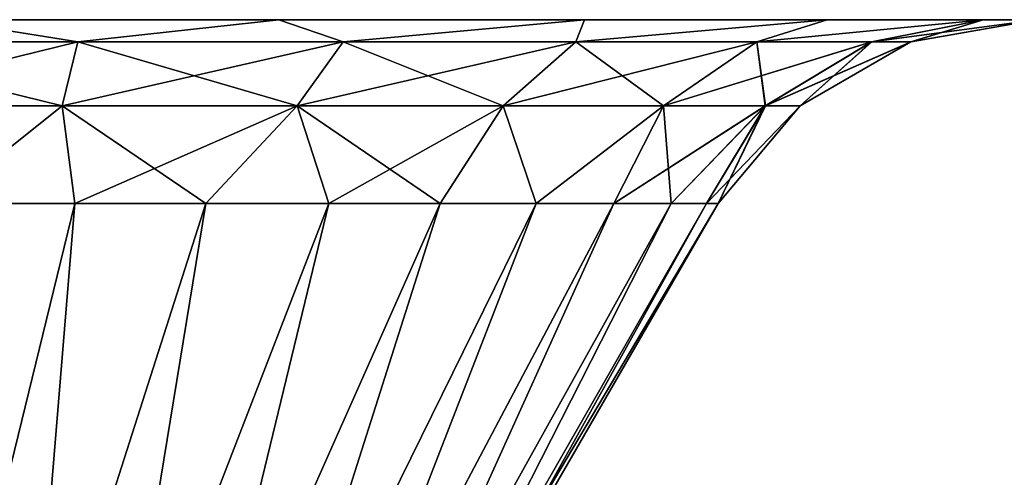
# Model space of a CAD drawing. Header units: millimetres. Extents: x -135 to 135, y -102 to 22.
# Tile 13 of 86: x -99.56 to -94.21, y 12.51 to 15. Entities that reach past the tile are written whole.
import ezdxf

# ---------------------------------------------------------------- set-up
doc = ezdxf.new("R2010")
doc.units = ezdxf.units.MM
doc.header["$LTSCALE"] = 65.185185
for name, color, linetype in [('193', 7, 'CONTINUOUS'), ('194', 7, 'CONTINUOUS'), ('199', 7, 'CONTINUOUS'), ('200', 7, 'CONTINUOUS'), ('211', 7, 'CONTINUOUS'), ('212', 7, 'CONTINUOUS'), ('216', 7, 'CONTINUOUS'), ('217', 7, 'CONTINUOUS'), ('6', 7, 'CONTINUOUS'), ('9', 7, 'CONTINUOUS')]:
    doc.layers.add(name, color=color, linetype=linetype)

msp = doc.modelspace()

# ---------------------------------------------------------------- linework, layer by layer
at = {"layer": '193', "linetype": 'Continuous'}
for points in [[(-100, 14, -50.7543), (-100, 11, -49.0223), (-99.265, 14, -50.69), (-100, 14, -50.7543)], [(-100, 11, -49.0223), (-99.5123, 11, -48.9743), (-99.265, 14, -50.69), (-100, 11, -49.0223)], [(-99.5123, 11, -48.9743), (-99.0433, 11, -48.832), (-98.5524, 14, -50.4991), (-99.5123, 11, -48.9743)], [(-99.265, 14, -50.69), (-99.5123, 11, -48.9743), (-98.5524, 14, -50.4991), (-99.265, 14, -50.69)], [(-99.0433, 11, -48.832), (-98.6111, 11, -48.601), (-97.8838, 14, -50.1872), (-99.0433, 11, -48.832)], [(-98.5524, 14, -50.4991), (-99.0433, 11, -48.832), (-97.8838, 14, -50.1872), (-98.5524, 14, -50.4991)], [(-98.6111, 11, -48.601), (-98.2322, 11, -48.2901), (-97.2794, 14, -49.764), (-98.6111, 11, -48.601)], [(-97.8838, 14, -50.1872), (-98.6111, 11, -48.601), (-97.2794, 14, -49.764), (-97.8838, 14, -50.1872)], [(-98.2322, 11, -48.2901), (-97.9213, 11, -47.9112), (-96.7578, 14, -49.2423), (-98.2322, 11, -48.2901)], [(-97.2794, 14, -49.764), (-98.2322, 11, -48.2901), (-96.7578, 14, -49.2423), (-97.2794, 14, -49.764)], [(-97.9213, 11, -47.9112), (-97.6903, 11, -47.479), (-96.3347, 14, -48.6379), (-97.9213, 11, -47.9112)], [(-96.7578, 14, -49.2423), (-97.9213, 11, -47.9112), (-96.3347, 14, -48.6379), (-96.7578, 14, -49.2423)], [(-97.6903, 11, -47.479), (-97.548, 11, -47.01), (-96.023, 14, -47.9692), (-97.6903, 11, -47.479)], [(-96.3347, 14, -48.6379), (-97.6903, 11, -47.479), (-96.023, 14, -47.9692), (-96.3347, 14, -48.6379)], [(-97.548, 11, -47.01), (-97.5, 11, -46.5223), (-95.8321, 14, -47.2564), (-97.548, 11, -47.01)], [(-96.023, 14, -47.9692), (-97.548, 11, -47.01), (-95.8321, 14, -47.2564), (-96.023, 14, -47.9692)], [(-97.5, 11, -46.5223), (-95.7679, 14, -46.5223), (-95.8321, 14, -47.2564), (-97.5, 11, -46.5223)]]:
    msp.add_3dface(points, dxfattribs=at)
at = {"layer": '194', "linetype": 'Continuous'}
for points in [[(-99.265, 14, -42.3545), (-100, 11, -44.0223), (-100, 14, -42.2902), (-99.265, 14, -42.3545)], [(-99.5123, 11, -44.0703), (-100, 11, -44.0223), (-99.265, 14, -42.3545), (-99.5123, 11, -44.0703)], [(-99.0433, 11, -44.2126), (-99.5123, 11, -44.0703), (-98.5524, 14, -42.5455), (-99.0433, 11, -44.2126)], [(-98.5524, 14, -42.5455), (-99.5123, 11, -44.0703), (-99.265, 14, -42.3545), (-98.5524, 14, -42.5455)], [(-98.6111, 11, -44.4436), (-99.0433, 11, -44.2126), (-97.8837, 14, -42.8574), (-98.6111, 11, -44.4436)], [(-97.8837, 14, -42.8574), (-99.0433, 11, -44.2126), (-98.5524, 14, -42.5455), (-97.8837, 14, -42.8574)], [(-97.2794, 14, -43.2806), (-98.6111, 11, -44.4436), (-97.8837, 14, -42.8574), (-97.2794, 14, -43.2806)], [(-98.2322, 11, -44.7545), (-98.6111, 11, -44.4436), (-97.2794, 14, -43.2806), (-98.2322, 11, -44.7545)], [(-97.9213, 11, -45.1334), (-98.2322, 11, -44.7545), (-96.7578, 14, -43.8023), (-97.9213, 11, -45.1334)], [(-96.7578, 14, -43.8023), (-98.2322, 11, -44.7545), (-97.2794, 14, -43.2806), (-96.7578, 14, -43.8023)], [(-96.3347, 14, -44.4067), (-97.9213, 11, -45.1334), (-96.7578, 14, -43.8023), (-96.3347, 14, -44.4067)], [(-97.6903, 11, -45.5656), (-97.9213, 11, -45.1334), (-96.3347, 14, -44.4067), (-97.6903, 11, -45.5656)], [(-97.548, 11, -46.0346), (-97.6903, 11, -45.5656), (-96.023, 14, -45.0754), (-97.548, 11, -46.0346)], [(-96.023, 14, -45.0754), (-97.6903, 11, -45.5656), (-96.3347, 14, -44.4067), (-96.023, 14, -45.0754)], [(-95.7679, 14, -46.5223), (-97.5, 11, -46.5223), (-97.548, 11, -46.0346), (-95.7679, 14, -46.5223)], [(-95.7679, 14, -46.5223), (-97.548, 11, -46.0346), (-95.8321, 14, -45.7882), (-95.7679, 14, -46.5223)], [(-95.8321, 14, -45.7882), (-97.548, 11, -46.0346), (-96.023, 14, -45.0754), (-95.8321, 14, -45.7882)]]:
    msp.add_3dface(points, dxfattribs=at)
at = {"layer": '199', "linetype": 'Continuous'}
for points in [[(-100.7515, 14.8796, -51.7493), (-99.2485, 14.8796, -51.7493), (-100, 15, -52.4864), (-100.7515, 14.8796, -51.7493)], [(-100, 15, -52.4864), (-99.2485, 14.8796, -51.7493), (-98.157, 15, -52.1945), (-100, 15, -52.4864)], [(-99.2485, 14.8796, -51.7493), (-97.8063, 14.8796, -51.3258), (-98.157, 15, -52.1945), (-99.2485, 14.8796, -51.7493)], [(-98.157, 15, -52.1945), (-97.8063, 14.8796, -51.3258), (-96.4943, 15, -51.3473), (-98.157, 15, -52.1945)], [(-97.8063, 14.8796, -51.3258), (-96.5419, 14.8796, -50.5132), (-96.4943, 15, -51.3473), (-97.8063, 14.8796, -51.3258)], [(-96.5419, 14.8796, -50.5132), (-95.5576, 14.8796, -49.3773), (-95.1749, 15, -50.0278), (-96.5419, 14.8796, -50.5132)], [(-96.4943, 15, -51.3473), (-96.5419, 14.8796, -50.5132), (-95.1749, 15, -50.0278), (-96.4943, 15, -51.3473)], [(-95.1749, 15, -50.0278), (-95.5576, 14.8796, -49.3773), (-94.3278, 15, -48.3652), (-95.1749, 15, -50.0278)], [(-95.5576, 14.8796, -49.3773), (-94.9332, 14.8796, -48.01), (-94.3278, 15, -48.3652), (-95.5576, 14.8796, -49.3773)], [(-94.9332, 14.8796, -48.01), (-94.7193, 14.8796, -46.5223), (-94.3278, 15, -48.3652), (-94.9332, 14.8796, -48.01)], [(-94.7193, 14.8796, -46.5223), (-94.0359, 15, -46.5223), (-94.3278, 15, -48.3652), (-94.7193, 14.8796, -46.5223)], [(-99.3342, 14.5321, -51.1532), (-100.7515, 14.8796, -51.7493), (-100.6658, 14.5321, -51.1532), (-99.3342, 14.5321, -51.1532)], [(-99.2485, 14.8796, -51.7493), (-100.7515, 14.8796, -51.7493), (-99.3342, 14.5321, -51.1532), (-99.2485, 14.8796, -51.7493)], [(-98.0565, 14.5321, -50.778), (-99.2485, 14.8796, -51.7493), (-99.3342, 14.5321, -51.1532), (-98.0565, 14.5321, -50.778)], [(-97.8063, 14.8796, -51.3258), (-99.2485, 14.8796, -51.7493), (-98.0565, 14.5321, -50.778), (-97.8063, 14.8796, -51.3258)], [(-96.9362, 14.5321, -50.0581), (-97.8063, 14.8796, -51.3258), (-98.0565, 14.5321, -50.778), (-96.9362, 14.5321, -50.0581)], [(-96.5419, 14.8796, -50.5132), (-97.8063, 14.8796, -51.3258), (-96.9362, 14.5321, -50.0581), (-96.5419, 14.8796, -50.5132)], [(-96.0642, 14.5321, -49.0517), (-96.5419, 14.8796, -50.5132), (-96.9362, 14.5321, -50.0581), (-96.0642, 14.5321, -49.0517)], [(-95.5576, 14.8796, -49.3773), (-96.5419, 14.8796, -50.5132), (-96.0642, 14.5321, -49.0517), (-95.5576, 14.8796, -49.3773)], [(-95.511, 14.5321, -47.8404), (-95.5576, 14.8796, -49.3773), (-96.0642, 14.5321, -49.0517), (-95.511, 14.5321, -47.8404)], [(-94.9332, 14.8796, -48.01), (-95.5576, 14.8796, -49.3773), (-95.511, 14.5321, -47.8404), (-94.9332, 14.8796, -48.01)], [(-95.3215, 14.5321, -46.5223), (-94.9332, 14.8796, -48.01), (-95.511, 14.5321, -47.8404), (-95.3215, 14.5321, -46.5223)], [(-94.7193, 14.8796, -46.5223), (-94.9332, 14.8796, -48.01), (-95.3215, 14.5321, -46.5223), (-94.7193, 14.8796, -46.5223)], [(-100, 14, -50.7543), (-99.3342, 14.5321, -51.1532), (-100.6658, 14.5321, -51.1532), (-100, 14, -50.7543)], [(-100, 14, -50.7543), (-99.265, 14, -50.69), (-99.3342, 14.5321, -51.1532), (-100, 14, -50.7543)], [(-99.265, 14, -50.69), (-98.5524, 14, -50.4991), (-99.3342, 14.5321, -51.1532), (-99.265, 14, -50.69)], [(-98.5524, 14, -50.4991), (-98.0565, 14.5321, -50.778), (-99.3342, 14.5321, -51.1532), (-98.5524, 14, -50.4991)], [(-98.5524, 14, -50.4991), (-97.8838, 14, -50.1872), (-98.0565, 14.5321, -50.778), (-98.5524, 14, -50.4991)], [(-97.8838, 14, -50.1872), (-97.2794, 14, -49.764), (-98.0565, 14.5321, -50.778), (-97.8838, 14, -50.1872)], [(-97.2794, 14, -49.764), (-96.9362, 14.5321, -50.0581), (-98.0565, 14.5321, -50.778), (-97.2794, 14, -49.764)], [(-97.2794, 14, -49.764), (-96.7578, 14, -49.2423), (-96.9362, 14.5321, -50.0581), (-97.2794, 14, -49.764)], [(-96.7578, 14, -49.2423), (-96.0642, 14.5321, -49.0517), (-96.9362, 14.5321, -50.0581), (-96.7578, 14, -49.2423)], [(-96.7578, 14, -49.2423), (-96.3347, 14, -48.6379), (-96.0642, 14.5321, -49.0517), (-96.7578, 14, -49.2423)], [(-96.3347, 14, -48.6379), (-96.023, 14, -47.9692), (-96.0642, 14.5321, -49.0517), (-96.3347, 14, -48.6379)], [(-96.023, 14, -47.9692), (-95.511, 14.5321, -47.8404), (-96.0642, 14.5321, -49.0517), (-96.023, 14, -47.9692)], [(-96.023, 14, -47.9692), (-95.8321, 14, -47.2564), (-95.511, 14.5321, -47.8404), (-96.023, 14, -47.9692)], [(-95.8321, 14, -47.2564), (-95.7679, 14, -46.5223), (-95.511, 14.5321, -47.8404), (-95.8321, 14, -47.2564)], [(-95.7679, 14, -46.5223), (-95.3215, 14.5321, -46.5223), (-95.511, 14.5321, -47.8404), (-95.7679, 14, -46.5223)]]:
    msp.add_3dface(points, dxfattribs=at)
at = {"layer": '200', "linetype": 'Continuous'}
for points in [[(-99.2485, 14.8796, -41.2953), (-100.7515, 14.8796, -41.2953), (-100, 15, -40.5582), (-99.2485, 14.8796, -41.2953)], [(-98.157, 15, -40.8501), (-99.2485, 14.8796, -41.2953), (-100, 15, -40.5582), (-98.157, 15, -40.8501)], [(-97.8063, 14.8796, -41.7188), (-99.2485, 14.8796, -41.2953), (-98.157, 15, -40.8501), (-97.8063, 14.8796, -41.7188)], [(-96.4943, 15, -41.6973), (-97.8063, 14.8796, -41.7188), (-98.157, 15, -40.8501), (-96.4943, 15, -41.6973)], [(-96.5419, 14.8796, -42.5314), (-97.8063, 14.8796, -41.7188), (-96.4943, 15, -41.6973), (-96.5419, 14.8796, -42.5314)], [(-95.1749, 15, -43.0168), (-96.5419, 14.8796, -42.5314), (-96.4943, 15, -41.6973), (-95.1749, 15, -43.0168)], [(-95.5576, 14.8796, -43.6673), (-96.5419, 14.8796, -42.5314), (-95.1749, 15, -43.0168), (-95.5576, 14.8796, -43.6673)], [(-94.3278, 15, -44.6794), (-95.5576, 14.8796, -43.6673), (-95.1749, 15, -43.0168), (-94.3278, 15, -44.6794)], [(-94.9332, 14.8796, -45.0345), (-95.5576, 14.8796, -43.6673), (-94.3278, 15, -44.6794), (-94.9332, 14.8796, -45.0345)], [(-94.0359, 15, -46.5223), (-94.9332, 14.8796, -45.0345), (-94.3278, 15, -44.6794), (-94.0359, 15, -46.5223)], [(-94.0359, 15, -46.5223), (-94.7193, 14.8796, -46.5223), (-94.9332, 14.8796, -45.0345), (-94.0359, 15, -46.5223)], [(-100.7515, 14.8796, -41.2953), (-99.2485, 14.8796, -41.2953), (-100.6658, 14.5321, -41.8914), (-100.7515, 14.8796, -41.2953)], [(-100.6658, 14.5321, -41.8914), (-99.2485, 14.8796, -41.2953), (-99.3342, 14.5321, -41.8914), (-100.6658, 14.5321, -41.8914)], [(-99.3342, 14.5321, -41.8914), (-97.8063, 14.8796, -41.7188), (-98.0565, 14.5321, -42.2666), (-99.3342, 14.5321, -41.8914)], [(-99.2485, 14.8796, -41.2953), (-97.8063, 14.8796, -41.7188), (-99.3342, 14.5321, -41.8914), (-99.2485, 14.8796, -41.2953)], [(-98.0565, 14.5321, -42.2666), (-96.5419, 14.8796, -42.5314), (-96.9362, 14.5321, -42.9865), (-98.0565, 14.5321, -42.2666)], [(-97.8063, 14.8796, -41.7188), (-96.5419, 14.8796, -42.5314), (-98.0565, 14.5321, -42.2666), (-97.8063, 14.8796, -41.7188)], [(-96.9362, 14.5321, -42.9865), (-95.5576, 14.8796, -43.6673), (-96.0642, 14.5321, -43.9929), (-96.9362, 14.5321, -42.9865)], [(-96.5419, 14.8796, -42.5314), (-95.5576, 14.8796, -43.6673), (-96.9362, 14.5321, -42.9865), (-96.5419, 14.8796, -42.5314)], [(-96.0642, 14.5321, -43.9929), (-94.9332, 14.8796, -45.0345), (-95.511, 14.5321, -45.2042), (-96.0642, 14.5321, -43.9929)], [(-95.5576, 14.8796, -43.6673), (-94.9332, 14.8796, -45.0345), (-96.0642, 14.5321, -43.9929), (-95.5576, 14.8796, -43.6673)], [(-94.7193, 14.8796, -46.5223), (-95.3215, 14.5321, -46.5223), (-95.511, 14.5321, -45.2042), (-94.7193, 14.8796, -46.5223)], [(-94.9332, 14.8796, -45.0345), (-94.7193, 14.8796, -46.5223), (-95.511, 14.5321, -45.2042), (-94.9332, 14.8796, -45.0345)], [(-100, 14, -42.2902), (-100.6658, 14.5321, -41.8914), (-99.3342, 14.5321, -41.8914), (-100, 14, -42.2902)], [(-99.265, 14, -42.3545), (-100, 14, -42.2902), (-99.3342, 14.5321, -41.8914), (-99.265, 14, -42.3545)], [(-99.265, 14, -42.3545), (-99.3342, 14.5321, -41.8914), (-98.0565, 14.5321, -42.2666), (-99.265, 14, -42.3545)], [(-98.5524, 14, -42.5455), (-99.265, 14, -42.3545), (-98.0565, 14.5321, -42.2666), (-98.5524, 14, -42.5455)], [(-97.8837, 14, -42.8574), (-98.5524, 14, -42.5455), (-98.0565, 14.5321, -42.2666), (-97.8837, 14, -42.8574)], [(-97.8837, 14, -42.8574), (-98.0565, 14.5321, -42.2666), (-96.9362, 14.5321, -42.9865), (-97.8837, 14, -42.8574)], [(-97.2794, 14, -43.2806), (-97.8837, 14, -42.8574), (-96.9362, 14.5321, -42.9865), (-97.2794, 14, -43.2806)], [(-96.7578, 14, -43.8023), (-97.2794, 14, -43.2806), (-96.9362, 14.5321, -42.9865), (-96.7578, 14, -43.8023)], [(-96.7578, 14, -43.8023), (-96.9362, 14.5321, -42.9865), (-96.0642, 14.5321, -43.9929), (-96.7578, 14, -43.8023)], [(-96.3347, 14, -44.4067), (-96.7578, 14, -43.8023), (-96.0642, 14.5321, -43.9929), (-96.3347, 14, -44.4067)], [(-96.3347, 14, -44.4067), (-96.0642, 14.5321, -43.9929), (-95.511, 14.5321, -45.2042), (-96.3347, 14, -44.4067)], [(-96.023, 14, -45.0754), (-96.3347, 14, -44.4067), (-95.511, 14.5321, -45.2042), (-96.023, 14, -45.0754)], [(-95.8321, 14, -45.7882), (-96.023, 14, -45.0754), (-95.511, 14.5321, -45.2042), (-95.8321, 14, -45.7882)], [(-95.7679, 14, -46.5223), (-95.8321, 14, -45.7882), (-95.3215, 14.5321, -46.5223), (-95.7679, 14, -46.5223)], [(-95.3215, 14.5321, -46.5223), (-95.8321, 14, -45.7882), (-95.511, 14.5321, -45.2042), (-95.3215, 14.5321, -46.5223)]]:
    msp.add_3dface(points, dxfattribs=at)
at = {"layer": '211', "linetype": 'Continuous'}
for points in [[(-100, 14, 50.7543), (-99.265, 14, 50.69), (-100, 11, 49.0223), (-100, 14, 50.7543)], [(-100, 11, 49.0223), (-99.265, 14, 50.69), (-99.5123, 11, 48.9743), (-100, 11, 49.0223)], [(-99.5123, 11, 48.9743), (-98.5524, 14, 50.4991), (-99.0433, 11, 48.832), (-99.5123, 11, 48.9743)], [(-99.265, 14, 50.69), (-98.5524, 14, 50.4991), (-99.5123, 11, 48.9743), (-99.265, 14, 50.69)], [(-99.0433, 11, 48.832), (-97.8838, 14, 50.1872), (-98.6111, 11, 48.601), (-99.0433, 11, 48.832)], [(-98.5524, 14, 50.4991), (-97.8838, 14, 50.1872), (-99.0433, 11, 48.832), (-98.5524, 14, 50.4991)], [(-98.6111, 11, 48.601), (-97.2794, 14, 49.764), (-98.2322, 11, 48.2901), (-98.6111, 11, 48.601)], [(-97.8838, 14, 50.1872), (-97.2794, 14, 49.764), (-98.6111, 11, 48.601), (-97.8838, 14, 50.1872)], [(-97.2794, 14, 49.764), (-96.7578, 14, 49.2423), (-98.2322, 11, 48.2901), (-97.2794, 14, 49.764)], [(-98.2322, 11, 48.2901), (-96.7578, 14, 49.2423), (-97.9213, 11, 47.9112), (-98.2322, 11, 48.2901)], [(-97.9213, 11, 47.9112), (-96.3347, 14, 48.6379), (-97.6903, 11, 47.479), (-97.9213, 11, 47.9112)], [(-96.7578, 14, 49.2423), (-96.3347, 14, 48.6379), (-97.9213, 11, 47.9112), (-96.7578, 14, 49.2423)], [(-97.6903, 11, 47.479), (-96.023, 14, 47.9692), (-97.548, 11, 47.01), (-97.6903, 11, 47.479)], [(-96.3347, 14, 48.6379), (-96.023, 14, 47.9692), (-97.6903, 11, 47.479), (-96.3347, 14, 48.6379)], [(-97.548, 11, 47.01), (-95.7679, 14, 46.5223), (-97.5, 11, 46.5223), (-97.548, 11, 47.01)], [(-95.8321, 14, 47.2564), (-95.7679, 14, 46.5223), (-97.548, 11, 47.01), (-95.8321, 14, 47.2564)], [(-96.023, 14, 47.9692), (-95.8321, 14, 47.2564), (-97.548, 11, 47.01), (-96.023, 14, 47.9692)]]:
    msp.add_3dface(points, dxfattribs=at)
at = {"layer": '212', "linetype": 'Continuous'}
for points in [[(-99.5123, 11, 44.0703), (-100, 14, 42.2902), (-100, 11, 44.0223), (-99.5123, 11, 44.0703)], [(-99.265, 14, 42.3545), (-100, 14, 42.2902), (-99.5123, 11, 44.0703), (-99.265, 14, 42.3545)], [(-99.0433, 11, 44.2126), (-98.5524, 14, 42.5455), (-99.5123, 11, 44.0703), (-99.0433, 11, 44.2126)], [(-98.5524, 14, 42.5455), (-99.265, 14, 42.3545), (-99.5123, 11, 44.0703), (-98.5524, 14, 42.5455)], [(-98.6111, 11, 44.4436), (-97.8837, 14, 42.8574), (-99.0433, 11, 44.2126), (-98.6111, 11, 44.4436)], [(-97.8837, 14, 42.8574), (-98.5524, 14, 42.5455), (-99.0433, 11, 44.2126), (-97.8837, 14, 42.8574)], [(-97.2794, 14, 43.2806), (-97.8837, 14, 42.8574), (-98.6111, 11, 44.4436), (-97.2794, 14, 43.2806)], [(-98.2322, 11, 44.7545), (-97.2794, 14, 43.2806), (-98.6111, 11, 44.4436), (-98.2322, 11, 44.7545)], [(-96.7578, 14, 43.8023), (-97.2794, 14, 43.2806), (-98.2322, 11, 44.7545), (-96.7578, 14, 43.8023)], [(-97.9213, 11, 45.1334), (-96.7578, 14, 43.8023), (-98.2322, 11, 44.7545), (-97.9213, 11, 45.1334)], [(-96.3347, 14, 44.4067), (-96.7578, 14, 43.8023), (-97.9213, 11, 45.1334), (-96.3347, 14, 44.4067)], [(-97.6903, 11, 45.5656), (-96.3347, 14, 44.4067), (-97.9213, 11, 45.1334), (-97.6903, 11, 45.5656)], [(-96.023, 14, 45.0754), (-96.3347, 14, 44.4067), (-97.6903, 11, 45.5656), (-96.023, 14, 45.0754)], [(-97.548, 11, 46.0346), (-96.023, 14, 45.0754), (-97.6903, 11, 45.5656), (-97.548, 11, 46.0346)], [(-95.8321, 14, 45.7882), (-96.023, 14, 45.0754), (-97.548, 11, 46.0346), (-95.8321, 14, 45.7882)], [(-97.5, 11, 46.5223), (-95.8321, 14, 45.7882), (-97.548, 11, 46.0346), (-97.5, 11, 46.5223)], [(-97.5, 11, 46.5223), (-95.7679, 14, 46.5223), (-95.8321, 14, 45.7882), (-97.5, 11, 46.5223)]]:
    msp.add_3dface(points, dxfattribs=at)
at = {"layer": '216', "linetype": 'Continuous'}
for points in [[(-100.7514, 14.8794, 51.7486), (-100, 15, 52.4864), (-99.2486, 14.8794, 51.7486), (-100.7514, 14.8794, 51.7486)], [(-100, 15, 52.4864), (-98.157, 15, 52.1945), (-99.2486, 14.8794, 51.7486), (-100, 15, 52.4864)], [(-99.2486, 14.8794, 51.7486), (-98.157, 15, 52.1945), (-97.8066, 14.8794, 51.3252), (-99.2486, 14.8794, 51.7486)], [(-98.157, 15, 52.1945), (-96.4943, 15, 51.3473), (-97.8066, 14.8794, 51.3252), (-98.157, 15, 52.1945)], [(-97.8066, 14.8794, 51.3252), (-96.4943, 15, 51.3473), (-96.5423, 14.8794, 50.5127), (-97.8066, 14.8794, 51.3252)], [(-96.5423, 14.8794, 50.5127), (-95.1749, 15, 50.0278), (-95.5581, 14.8794, 49.3769), (-96.5423, 14.8794, 50.5127)], [(-96.4943, 15, 51.3473), (-95.1749, 15, 50.0278), (-96.5423, 14.8794, 50.5127), (-96.4943, 15, 51.3473)], [(-95.1749, 15, 50.0278), (-94.3278, 15, 48.3652), (-95.5581, 14.8794, 49.3769), (-95.1749, 15, 50.0278)], [(-95.5581, 14.8794, 49.3769), (-94.3278, 15, 48.3652), (-94.9338, 14.8794, 48.0099), (-95.5581, 14.8794, 49.3769)], [(-94.3278, 15, 48.3652), (-94.0359, 15, 46.5223), (-94.9338, 14.8794, 48.0099), (-94.3278, 15, 48.3652)], [(-94.9338, 14.8794, 48.0099), (-94.0359, 15, 46.5223), (-94.7199, 14.8794, 46.5223), (-94.9338, 14.8794, 48.0099)], [(-100.7514, 14.8794, 51.7486), (-99.2486, 14.8794, 51.7486), (-100.6657, 14.5316, 51.1527), (-100.7514, 14.8794, 51.7486)], [(-100.6657, 14.5316, 51.1527), (-99.2486, 14.8794, 51.7486), (-99.3343, 14.5316, 51.1527), (-100.6657, 14.5316, 51.1527)], [(-99.3343, 14.5316, 51.1527), (-97.8066, 14.8794, 51.3252), (-98.0567, 14.5316, 50.7775), (-99.3343, 14.5316, 51.1527)], [(-99.2486, 14.8794, 51.7486), (-97.8066, 14.8794, 51.3252), (-99.3343, 14.5316, 51.1527), (-99.2486, 14.8794, 51.7486)], [(-98.0567, 14.5316, 50.7775), (-96.5423, 14.8794, 50.5127), (-96.9366, 14.5316, 50.0577), (-98.0567, 14.5316, 50.7775)], [(-97.8066, 14.8794, 51.3252), (-96.5423, 14.8794, 50.5127), (-98.0567, 14.5316, 50.7775), (-97.8066, 14.8794, 51.3252)], [(-96.9366, 14.5316, 50.0577), (-95.5581, 14.8794, 49.3769), (-96.0646, 14.5316, 49.0514), (-96.9366, 14.5316, 50.0577)], [(-96.5423, 14.8794, 50.5127), (-95.5581, 14.8794, 49.3769), (-96.9366, 14.5316, 50.0577), (-96.5423, 14.8794, 50.5127)], [(-95.5581, 14.8794, 49.3769), (-94.9338, 14.8794, 48.0099), (-96.0646, 14.5316, 49.0514), (-95.5581, 14.8794, 49.3769)], [(-96.0646, 14.5316, 49.0514), (-94.9338, 14.8794, 48.0099), (-95.5115, 14.5316, 47.8402), (-96.0646, 14.5316, 49.0514)], [(-94.9338, 14.8794, 48.0099), (-94.7199, 14.8794, 46.5223), (-95.5115, 14.5316, 47.8402), (-94.9338, 14.8794, 48.0099)], [(-95.5115, 14.5316, 47.8402), (-94.7199, 14.8794, 46.5223), (-95.322, 14.5316, 46.5223), (-95.5115, 14.5316, 47.8402)], [(-100, 14, 50.7543), (-100.6657, 14.5316, 51.1527), (-99.3343, 14.5316, 51.1527), (-100, 14, 50.7543)], [(-99.265, 14, 50.69), (-100, 14, 50.7543), (-99.3343, 14.5316, 51.1527), (-99.265, 14, 50.69)], [(-99.265, 14, 50.69), (-99.3343, 14.5316, 51.1527), (-98.0567, 14.5316, 50.7775), (-99.265, 14, 50.69)], [(-98.5524, 14, 50.4991), (-99.265, 14, 50.69), (-98.0567, 14.5316, 50.7775), (-98.5524, 14, 50.4991)], [(-97.8838, 14, 50.1872), (-98.5524, 14, 50.4991), (-98.0567, 14.5316, 50.7775), (-97.8838, 14, 50.1872)], [(-97.8838, 14, 50.1872), (-98.0567, 14.5316, 50.7775), (-96.9366, 14.5316, 50.0577), (-97.8838, 14, 50.1872)], [(-97.2794, 14, 49.764), (-97.8838, 14, 50.1872), (-96.9366, 14.5316, 50.0577), (-97.2794, 14, 49.764)], [(-96.7578, 14, 49.2423), (-97.2794, 14, 49.764), (-96.9366, 14.5316, 50.0577), (-96.7578, 14, 49.2423)], [(-96.7578, 14, 49.2423), (-96.9366, 14.5316, 50.0577), (-96.0646, 14.5316, 49.0514), (-96.7578, 14, 49.2423)], [(-96.3347, 14, 48.6379), (-96.7578, 14, 49.2423), (-96.0646, 14.5316, 49.0514), (-96.3347, 14, 48.6379)], [(-96.023, 14, 47.9692), (-96.3347, 14, 48.6379), (-95.5115, 14.5316, 47.8402), (-96.023, 14, 47.9692)], [(-96.3347, 14, 48.6379), (-96.0646, 14.5316, 49.0514), (-95.5115, 14.5316, 47.8402), (-96.3347, 14, 48.6379)], [(-95.8321, 14, 47.2564), (-96.023, 14, 47.9692), (-95.5115, 14.5316, 47.8402), (-95.8321, 14, 47.2564)], [(-95.7679, 14, 46.5223), (-95.8321, 14, 47.2564), (-95.322, 14.5316, 46.5223), (-95.7679, 14, 46.5223)], [(-95.8321, 14, 47.2564), (-95.5115, 14.5316, 47.8402), (-95.322, 14.5316, 46.5223), (-95.8321, 14, 47.2564)]]:
    msp.add_3dface(points, dxfattribs=at)
at = {"layer": '217', "linetype": 'Continuous'}
for points in [[(-99.2486, 14.8794, 41.296), (-100, 15, 40.5582), (-100.7514, 14.8794, 41.296), (-99.2486, 14.8794, 41.296)], [(-98.157, 15, 40.8501), (-100, 15, 40.5582), (-99.2486, 14.8794, 41.296), (-98.157, 15, 40.8501)], [(-97.8066, 14.8794, 41.7194), (-98.157, 15, 40.8501), (-99.2486, 14.8794, 41.296), (-97.8066, 14.8794, 41.7194)], [(-96.4943, 15, 41.6973), (-98.157, 15, 40.8501), (-97.8066, 14.8794, 41.7194), (-96.4943, 15, 41.6973)], [(-96.5423, 14.8794, 42.5319), (-96.4943, 15, 41.6973), (-97.8066, 14.8794, 41.7194), (-96.5423, 14.8794, 42.5319)], [(-95.1749, 15, 43.0168), (-96.4943, 15, 41.6973), (-96.5423, 14.8794, 42.5319), (-95.1749, 15, 43.0168)], [(-95.5581, 14.8794, 43.6677), (-95.1749, 15, 43.0168), (-96.5423, 14.8794, 42.5319), (-95.5581, 14.8794, 43.6677)], [(-94.3278, 15, 44.6794), (-95.1749, 15, 43.0168), (-95.5581, 14.8794, 43.6677), (-94.3278, 15, 44.6794)], [(-94.9338, 14.8794, 45.0347), (-94.3278, 15, 44.6794), (-95.5581, 14.8794, 43.6677), (-94.9338, 14.8794, 45.0347)], [(-94.7199, 14.8794, 46.5223), (-94.3278, 15, 44.6794), (-94.9338, 14.8794, 45.0347), (-94.7199, 14.8794, 46.5223)], [(-94.7199, 14.8794, 46.5223), (-94.0359, 15, 46.5223), (-94.3278, 15, 44.6794), (-94.7199, 14.8794, 46.5223)], [(-99.2486, 14.8794, 41.296), (-100.7514, 14.8794, 41.296), (-99.3343, 14.5316, 41.8919), (-99.2486, 14.8794, 41.296)], [(-99.3343, 14.5316, 41.8919), (-100.7514, 14.8794, 41.296), (-100.6657, 14.5316, 41.8919), (-99.3343, 14.5316, 41.8919)], [(-98.0567, 14.5316, 42.267), (-99.2486, 14.8794, 41.296), (-99.3343, 14.5316, 41.8919), (-98.0567, 14.5316, 42.267)], [(-97.8066, 14.8794, 41.7194), (-99.2486, 14.8794, 41.296), (-98.0567, 14.5316, 42.267), (-97.8066, 14.8794, 41.7194)], [(-96.9366, 14.5316, 42.9869), (-97.8066, 14.8794, 41.7194), (-98.0567, 14.5316, 42.267), (-96.9366, 14.5316, 42.9869)], [(-96.5423, 14.8794, 42.5319), (-97.8066, 14.8794, 41.7194), (-96.9366, 14.5316, 42.9869), (-96.5423, 14.8794, 42.5319)], [(-96.0646, 14.5316, 43.9932), (-96.5423, 14.8794, 42.5319), (-96.9366, 14.5316, 42.9869), (-96.0646, 14.5316, 43.9932)], [(-95.5581, 14.8794, 43.6677), (-96.5423, 14.8794, 42.5319), (-96.0646, 14.5316, 43.9932), (-95.5581, 14.8794, 43.6677)], [(-95.5115, 14.5316, 45.2043), (-95.5581, 14.8794, 43.6677), (-96.0646, 14.5316, 43.9932), (-95.5115, 14.5316, 45.2043)], [(-94.9338, 14.8794, 45.0347), (-95.5581, 14.8794, 43.6677), (-95.5115, 14.5316, 45.2043), (-94.9338, 14.8794, 45.0347)], [(-95.322, 14.5316, 46.5223), (-94.9338, 14.8794, 45.0347), (-95.5115, 14.5316, 45.2043), (-95.322, 14.5316, 46.5223)], [(-95.322, 14.5316, 46.5223), (-94.7199, 14.8794, 46.5223), (-94.9338, 14.8794, 45.0347), (-95.322, 14.5316, 46.5223)], [(-100, 14, 42.2902), (-99.3343, 14.5316, 41.8919), (-100.6657, 14.5316, 41.8919), (-100, 14, 42.2902)], [(-100, 14, 42.2902), (-99.265, 14, 42.3545), (-99.3343, 14.5316, 41.8919), (-100, 14, 42.2902)], [(-99.265, 14, 42.3545), (-98.5524, 14, 42.5455), (-99.3343, 14.5316, 41.8919), (-99.265, 14, 42.3545)], [(-98.5524, 14, 42.5455), (-98.0567, 14.5316, 42.267), (-99.3343, 14.5316, 41.8919), (-98.5524, 14, 42.5455)], [(-98.5524, 14, 42.5455), (-97.8837, 14, 42.8574), (-98.0567, 14.5316, 42.267), (-98.5524, 14, 42.5455)], [(-97.8837, 14, 42.8574), (-97.2794, 14, 43.2806), (-98.0567, 14.5316, 42.267), (-97.8837, 14, 42.8574)], [(-97.2794, 14, 43.2806), (-96.9366, 14.5316, 42.9869), (-98.0567, 14.5316, 42.267), (-97.2794, 14, 43.2806)], [(-97.2794, 14, 43.2806), (-96.7578, 14, 43.8023), (-96.9366, 14.5316, 42.9869), (-97.2794, 14, 43.2806)], [(-96.7578, 14, 43.8023), (-96.0646, 14.5316, 43.9932), (-96.9366, 14.5316, 42.9869), (-96.7578, 14, 43.8023)], [(-96.7578, 14, 43.8023), (-96.3347, 14, 44.4067), (-96.0646, 14.5316, 43.9932), (-96.7578, 14, 43.8023)], [(-96.3347, 14, 44.4067), (-96.023, 14, 45.0754), (-96.0646, 14.5316, 43.9932), (-96.3347, 14, 44.4067)], [(-96.023, 14, 45.0754), (-95.5115, 14.5316, 45.2043), (-96.0646, 14.5316, 43.9932), (-96.023, 14, 45.0754)], [(-96.023, 14, 45.0754), (-95.8321, 14, 45.7882), (-95.5115, 14.5316, 45.2043), (-96.023, 14, 45.0754)], [(-95.8321, 14, 45.7882), (-95.7679, 14, 46.5223), (-95.5115, 14.5316, 45.2043), (-95.8321, 14, 45.7882)], [(-95.7679, 14, 46.5223), (-95.322, 14.5316, 46.5223), (-95.5115, 14.5316, 45.2043), (-95.7679, 14, 46.5223)]]:
    msp.add_3dface(points, dxfattribs=at)
at = {"layer": '6', "linetype": 'Continuous'}
for points in [[(-111.2048, -82.5, -30.2033), (-58.2092, -82.5, -30.2033), (-114.6096, 15, -33.6081), (-111.2048, -82.5, -30.2033)], [(-58.2092, -82.5, -30.2033), (-42.2283, -87.5, -30.0287), (-114.6096, 15, -33.6081), (-58.2092, -82.5, -30.2033)], [(-42.2283, -87.5, -30.0287), (-41.7908, -82.5, -30.2033), (-114.6096, 15, -33.6081), (-42.2283, -87.5, -30.0287)], [(86.4445, -74.7082, -30.4754), (87.7973, -74.5, -30.4827), (-114.6096, 15, -33.6081), (86.4445, -74.7082, -30.4754)], [(85.2166, -75.3135, -30.4542), (86.4445, -74.7082, -30.4754), (-114.6096, 15, -33.6081), (85.2166, -75.3135, -30.4542)], [(84.2274, -76.2603, -30.4212), (85.2166, -75.3135, -30.4542), (-114.6096, 15, -33.6081), (84.2274, -76.2603, -30.4212)], [(83.5687, -77.4609, -30.3793), (84.2274, -76.2603, -30.4212), (-114.6096, 15, -33.6081), (83.5687, -77.4609, -30.3793)], [(82.3333, -80.8551, -30.2607), (83.5687, -77.4609, -30.3793), (-114.6096, 15, -33.6081), (82.3333, -80.8551, -30.2607)], [(81.8023, -81.7158, -30.2307), (82.3333, -80.8551, -30.2607), (-114.6096, 15, -33.6081), (81.8023, -81.7158, -30.2307)], [(80.9741, -82.2956, -30.2104), (81.8023, -81.7158, -30.2307), (-114.6096, 15, -33.6081), (80.9741, -82.2956, -30.2104)], [(79.9841, -82.5, -30.2033), (80.9741, -82.2956, -30.2104), (-114.6096, 15, -33.6081), (79.9841, -82.5, -30.2033)], [(58.2092, -82.5, -30.2033), (79.9841, -82.5, -30.2033), (-114.6096, 15, -33.6081), (58.2092, -82.5, -30.2033)], [(87.7973, -74.5, -30.4827), (111.4842, -74.5, -30.4827), (-114.6096, 15, -33.6081), (87.7973, -74.5, -30.4827)], [(-41.7908, -82.5, -30.2033), (41.7908, -82.5, -30.2033), (-114.6096, 15, -33.6081), (-41.7908, -82.5, -30.2033)], [(41.7908, -82.5, -30.2033), (57.7717, -87.5, -30.0287), (-114.6096, 15, -33.6081), (41.7908, -82.5, -30.2033)], [(57.7717, -87.5, -30.0287), (58.2092, -82.5, -30.2033), (-114.6096, 15, -33.6081), (57.7717, -87.5, -30.0287)], [(111.4842, -74.5, -30.4827), (114.6096, 15, -33.6081), (-114.6096, 15, -33.6081), (111.4842, -74.5, -30.4827)]]:
    msp.add_3dface(points, dxfattribs=at)
at = {"layer": '9', "linetype": 'Continuous'}
for points in [[(-111.2048, -82.5, 30.2033), (-114.6096, 15, 33.6081), (114.6096, 15, 33.6081), (-111.2048, -82.5, 30.2033)], [(-58.2092, -82.5, 30.2033), (-111.2048, -82.5, 30.2033), (114.6096, 15, 33.6081), (-58.2092, -82.5, 30.2033)]]:
    msp.add_3dface(points, dxfattribs=at)

doc.saveas('drawing.dxf')
